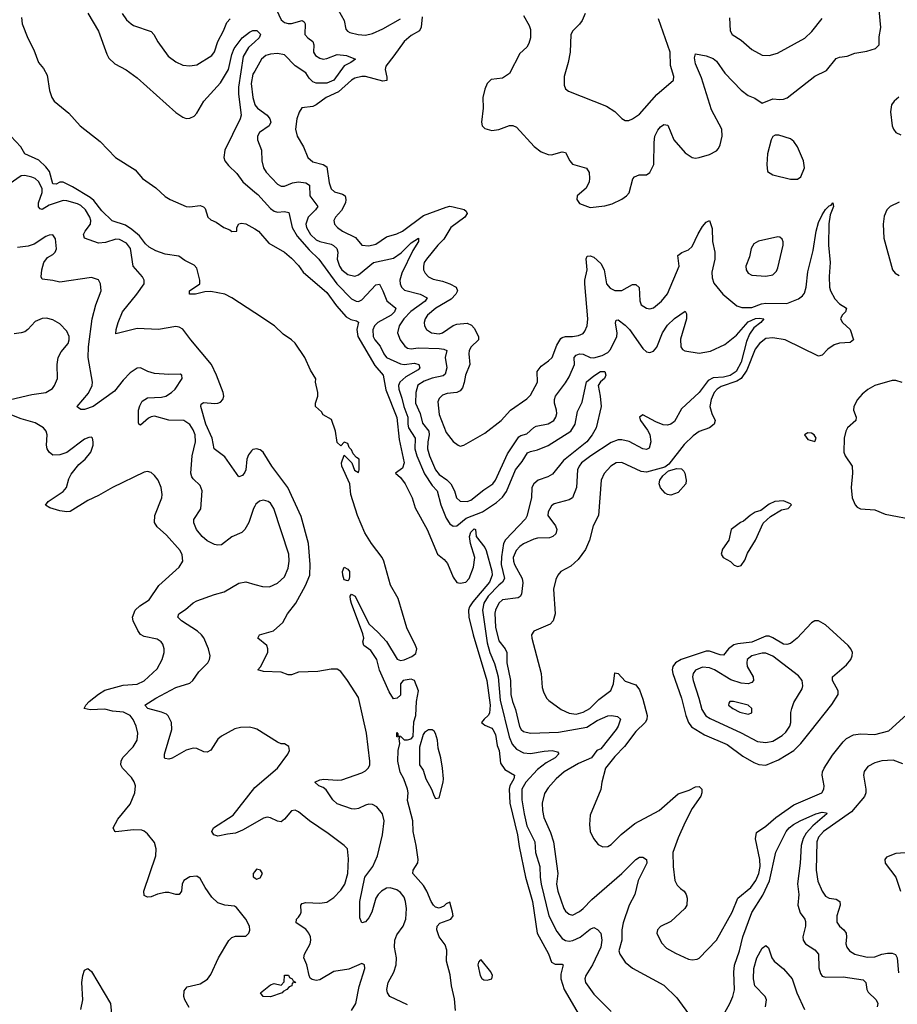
# Model space of a CAD drawing. Header units: inches. Extents: x 1839270 to 1929235, y 762242 to 910350.
# Tile 113 of 256: x 1908662 to 1913659, y 791405 to 797014. Entities that reach past the tile are written whole.
import ezdxf

# ---------------------------------------------------------------- set-up
doc = ezdxf.new("R2010")
doc.units = ezdxf.units.IN
doc.header["$MEASUREMENT"] = 0
doc.layers.add('B9709', color=7, linetype='Continuous')
doc.layers.add('B9719', color=7, linetype='Continuous')

msp = doc.modelspace()

# ---------------------------------------------------------------- linework, layer by layer
at = {"layer": 'B9709', "color": 5}
for points, elevation in [([(1909050, 797051.8), (1909110, 796948.4), (1909157.5, 796817.5), (1909170, 796794.4), (1909203.5, 796763.5), (1909268.1, 796728.1), (1909330, 796683.7), (1909550, 796486.3), (1909590, 796458.3), (1909610, 796451.7), (1909630, 796452.9), (1909654.9, 796465.1), (1909670, 796481.1), (1909710.8, 796550), (1909805.7, 796654.3), (1909851, 796730), (1909870, 796816.4), (1909882.5, 796850), (1909928.7, 796911.3), (1909970, 796943.2), (1909990, 796952.6), (1910000, 796952.1)], 440), ([(1909245.8, 797050), (1909270, 797013.7), (1909296.4, 796990), (1909310, 796981.5), (1909410, 796947.2), (1909426, 796930), (1909447.9, 796887.9), (1909507.1, 796807.1), (1909550, 796773.1), (1909590, 796754.6), (1909630, 796751.6), (1909670, 796757.8), (1909755.1, 796810), (1909770, 796830.4), (1909790.5, 796890), (1909822.2, 796950), (1909841.3, 796998.7), (1909860.8, 797019.2)], 460), ([(1908672.8, 797027.2), (1908675.4, 796990), (1908708.1, 796908.1), (1908742.8, 796842.8), (1908768.1, 796770), (1908796.5, 796736.5), (1908818.9, 796698.9), (1908831.1, 796610), (1908845.1, 796570), (1908858, 796550), (1908941.1, 796481.1), (1909005.2, 796410), (1909119.5, 796319.5), (1909207.3, 796230), (1909318.3, 796158.3), (1909361.1, 796110), (1909436.5, 796056.5), (1909490, 796007.8), (1909518.7, 795990), (1909610, 795950.4), (1909630, 795947.9), (1909690, 795955.5), (1909708.7, 795948.7), (1909718.3, 795938.3), (1909733, 795890), (1909750, 795874.9), (1909780.6, 795860.6), (1909824, 795830), (1909857.5, 795817.5), (1909870, 795808.2), (1909898, 795810), (1909898, 795830), (1909908.7, 795851.3), (1909924.7, 795855.3), (1909950, 795850.5), (1910000, 795821.8)], 420), ([(1910000, 796888.1), (1909963.7, 796856.3), (1909935, 796805), (1909907.4, 796630), (1909907.7, 796590), (1909922.3, 796470), (1909917.8, 796450), (1909830.1, 796270), (1909823.7, 796230), (1909830.2, 796210), (1909850, 796182.6), (1909897.6, 796137.6), (1909932.4, 796090), (1910000, 796032.3)], 440), ([(1910000, 796721.5), (1909990, 796703.5), (1909978.9, 796650), (1909988.3, 796570), (1910000, 796531.4)], 460), ([(1910000, 795344.3), (1909869.7, 795430), (1909829.6, 795450), (1909750, 795466), (1909715.6, 795464.4), (1909662, 795450), (1909629, 795450), (1909629.4, 795470), (1909687.1, 795510), (1909687, 795530), (1909670, 795599), (1909655.6, 795615.6), (1909602, 795642), (1909567, 795667), (1909490, 795678.8), (1909437.7, 795697.7), (1909398.8, 795718.8), (1909377.9, 795737.9), (1909343.4, 795783.4), (1909299.5, 795819.5), (1909263.4, 795843.4), (1909188.2, 795868.2), (1909130, 795925.3), (1909083.3, 795983.3), (1909062, 796002), (1908962.9, 796062.9), (1908910, 796088.3), (1908890, 796088.1), (1908870, 796076.4), (1908850, 796079.1), (1908832.3, 796150), (1908810, 796176.4), (1908770, 796214.2), (1908690.9, 796250.9), (1908667.3, 796290), (1908611.9, 796350)], 420), ([(1910000, 794567.3), (1909990, 794564.8), (1909981.9, 794558.1), (1909965, 794535), (1909955.5, 794510), (1909950.2, 794450), (1909943.7, 794436.3), (1909930, 794416.9), (1909910, 794409.6), (1909830, 794524.7), (1909769.1, 794569.1), (1909756.9, 794630), (1909721.3, 794710), (1909693.3, 794810), (1909695.6, 794824.4), (1909707.4, 794832.6), (1909772.1, 794827.9), (1909790.6, 794829.4), (1909804.1, 794835.9), (1909818.3, 794850), (1909823.1, 794870), (1909821.1, 794890), (1909782.6, 794990), (1909753.9, 795050), (1909635.5, 795190), (1909590, 795251), (1909570, 795262.6), (1909550, 795265.4), (1909451.4, 795248.6), (1909330, 795254.4), (1909210, 795224), (1909211.1, 795250), (1909222.6, 795290), (1909247.4, 795350), (1909328, 795450), (1909369.7, 795510), (1909369.7, 795530), (1909360.5, 795550), (1909307.6, 795610), (1909293.1, 795710), (1909270, 795741.5), (1909230, 795761.1), (1909210, 795763.6), (1909150, 795745.2), (1909110, 795741.5), (1909029.8, 795769.8), (1909024.8, 795790), (1909033.6, 795810), (1909064.7, 795850), (1909067.1, 795870), (1909061.6, 795890), (1909036.6, 795930), (1909010, 795955.3), (1908990, 795965.7), (1908930, 795983.1), (1908910, 795983.2), (1908830, 795958.4), (1908790, 795932.7), (1908777.4, 795937.4), (1908768.6, 795948.6), (1908768.4, 795970), (1908790.5, 796029.5), (1908790, 796050.9), (1908771.3, 796091.2), (1908750, 796108.5), (1908730, 796117.8), (1908690, 796126.8), (1908670, 796124.2), (1908601.9, 796078.1)], 440), ([(1910000, 794243.6), (1909992, 794230), (1909965.5, 794150), (1909943.1, 794110), (1909926.5, 794093.5), (1909870, 794068.2), (1909810, 794022.7), (1909790, 794019.8), (1909770, 794024.2), (1909730, 794046.2), (1909700.3, 794070), (1909667.7, 794110), (1909653, 794147), (1909653.6, 794166.4), (1909692.8, 794227.2), (1909701.6, 794330), (1909690, 794360.5), (1909650, 794398), (1909641.5, 794410), (1909636.2, 794430), (1909644.4, 794530), (1909663.1, 794610), (1909660.1, 794650), (1909650, 794677.4), (1909630, 794709), (1909596.9, 794730), (1909510, 794733.4), (1909430, 794754.6), (1909410, 794752.4), (1909395.3, 794744.7), (1909350, 794704.4), (1909339.5, 794710), (1909337.6, 794717.6), (1909338.8, 794790), (1909344.8, 794815.2), (1909359.8, 794840.2), (1909390, 794860.2), (1909470, 794863.8), (1909493.6, 794870), (1909525.6, 794890), (1909547.6, 794910), (1909586, 794970), (1909584, 794990), (1909574.9, 794994.9), (1909510, 794992.8), (1909430, 794998.5), (1909390.9, 795010.9), (1909350, 795031.8), (1909330, 795029.6), (1909290, 795002.4), (1909250, 794960.4), (1909201.8, 794898.2), (1909079.3, 794810), (1909030, 794794.2), (1909010, 794794.3), (1908990, 794806), (1908988.2, 794810), (1909053.2, 794886.8), (1909073.6, 794930), (1909075.8, 794950), (1909051.3, 795090), (1909052.8, 795150), (1909075.2, 795310), (1909094.4, 795390), (1909125.3, 795470), (1909121.7, 795510), (1909110, 795533), (1909070, 795546), (1908890, 795518.7), (1908850, 795529.1), (1908790, 795536), (1908784.8, 795550), (1908787.3, 795590), (1908798.8, 795630), (1908819.8, 795660.2), (1908850, 795676.5), (1908864.4, 795690), (1908871.2, 795708.8), (1908865.8, 795765.8), (1908850, 795788), (1908830, 795787.4), (1908810, 795778.9), (1908744.7, 795735.3), (1908710, 795724.2), (1908650, 795716.1)], 460), ([(1908609.3, 794850), (1908730, 794878.9), (1908809.8, 794890.2), (1908847.6, 794912.4), (1908860.5, 794930), (1908876.9, 794970), (1908875.1, 795050), (1908879.8, 795090), (1908897.6, 795122.4), (1908938.6, 795170), (1908944.2, 795190), (1908943.2, 795210), (1908930, 795238.9), (1908890, 795281.6), (1908850, 795305.1), (1908813.8, 795313.8), (1908790, 795311.8), (1908750, 795294), (1908708.2, 795250), (1908690, 795236.3), (1908670, 795229.6), (1908630, 795225.1)], 480), ([(1909626.7, 791386.7), (1909601.7, 791430), (1909596.9, 791450), (1909598.9, 791481.1), (1909615.5, 791504.5), (1909690, 791521.3), (1909731.7, 791548.3), (1909750, 791574), (1909792.8, 791670), (1909851.6, 791768.4), (1909870, 791785.3), (1909890, 791793.7), (1909950, 791794), (1909966, 791810), (1909971.8, 791828.2), (1909969.6, 791850), (1909950, 791889.3), (1909896.9, 791956.9), (1909884.5, 791964.5), (1909830, 791969.6), (1909790, 791983.5), (1909755.2, 792015.2), (1909717.4, 792070), (1909690, 792121.2), (1909670, 792134.5), (1909630, 792131.2), (1909597.1, 792110), (1909587.7, 792090), (1909583.6, 792050), (1909570, 792031.5), (1909550, 792029.8), (1909510, 792042.7), (1909490, 792042.7), (1909447.1, 792032.9), (1909410, 792017.6), (1909390, 792016.2), (1909370, 792025.2), (1909368.3, 792050), (1909436.5, 792250), (1909439.4, 792290), (1909430, 792327), (1909390, 792375.6), (1909370.8, 792390.8), (1909356.2, 792396.2), (1909310, 792399.8), (1909210, 792387.1), (1909203.6, 792390), (1909194.5, 792410), (1909219.6, 792460.4), (1909290, 792545.3), (1909317.9, 792610), (1909320.2, 792650), (1909313.3, 792673.3), (1909297.7, 792697.7), (1909246.6, 792750), (1909238.5, 792770), (1909239.3, 792790), (1909248.7, 792811.3), (1909308.2, 792871.8), (1909329.8, 792910), (1909333.8, 792950), (1909324.1, 792990), (1909308.4, 793028.4), (1909291.4, 793050), (1909253.6, 793070), (1909190, 793074.7), (1909145.6, 793085.6), (1909063, 793083), (1909029.6, 793090), (1909037.4, 793110), (1909057.6, 793130), (1909110, 793171.6), (1909146.3, 793193.7), (1909250, 793223.9), (1909330, 793228.8), (1909370, 793247.9), (1909444, 793316), (1909473.5, 793370), (1909484.1, 793410), (1909484.5, 793430), (1909476.6, 793456.6), (1909466.3, 793470), (1909444.4, 793484.4), (1909370, 793501.1), (1909350, 793512.1), (1909333.6, 793533.6), (1909308, 793590), (1909304, 793610), (1909319.1, 793650), (1909345.4, 793674.6), (1909399.7, 793710), (1909454.3, 793790), (1909570, 793896), (1909589.8, 793930), (1909586.3, 793966.3), (1909575.3, 793990), (1909497.2, 794077.2), (1909445.2, 794125.2), (1909429.3, 794149.3), (1909431.7, 794190), (1909470.8, 794290), (1909473.6, 794310), (1909467.7, 794350), (1909450, 794391.8), (1909430, 794418.4), (1909410, 794434.5), (1909390, 794439.5), (1909370, 794436.9), (1909190, 794349.8), (1909110, 794303.1), (1909050, 794274.8), (1908950, 794212.2), (1908930, 794209.7), (1908890, 794216), (1908833.1, 794233.1), (1908808.5, 794248.4), (1908823.7, 794270), (1908910, 794326.2), (1908929, 794350), (1908941.4, 794398.6), (1908954.4, 794425.6), (1908999, 794481), (1909033.7, 794510), (1909066.6, 794550), (1909079.6, 794590), (1909080.9, 794610), (1909076, 794630), (1909070, 794636), (1909054.8, 794634.8), (1909030, 794623.6), (1908931, 794549), (1908890, 794535.5), (1908850, 794534.3), (1908830, 794549.5), (1908818.3, 794570), (1908814.8, 794590), (1908817.6, 794650), (1908812.1, 794670), (1908796.4, 794690), (1908750, 794717), (1908670, 794740.2), (1908570, 794780.8)], 480), ([(1910000, 792975.8), (1909970, 792983.1), (1909918.7, 792981.3), (1909886, 792974), (1909810, 792933.3), (1909790, 792916.3), (1909750, 792853.6), (1909730, 792841.1), (1909710, 792843.5), (1909670, 792862.4), (1909650, 792864.8), (1909610, 792852.8), (1909530, 792807.6), (1909510, 792801.1), (1909490, 792804.5), (1909485.6, 792810), (1909486, 792830), (1909527.1, 792970), (1909526.2, 793010), (1909507.6, 793047.6), (1909497, 793057), (1909470, 793069.8), (1909391.8, 793090), (1909375.1, 793110), (1909436, 793150), (1909550, 793209.4), (1909630, 793234.3), (1909648.2, 793250), (1909681, 793299), (1909732.6, 793350), (1909742.6, 793370), (1909745.7, 793390), (1909737.4, 793430), (1909710, 793492.2), (1909697.7, 793510), (1909674.8, 793530), (1909582.4, 793590), (1909562.3, 793610), (1909568.3, 793630), (1909606.6, 793653.4), (1909650, 793692.3), (1909670, 793703.9), (1909770, 793739.7), (1909825.8, 793754.2), (1909910, 793804.9), (1909950, 793811.8), (1910000, 793797.3)], 460), ([(1910000, 792437), (1909930, 792396.5), (1909890, 792379.8), (1909845, 792375), (1909790, 792362.2), (1909767, 792370), (1909756.2, 792390), (1909765.6, 792410), (1909878.1, 792481.9), (1909999.9, 792640.1)], 460), ([(1910000, 792161.6), (1909991, 792150), (1909991.3, 792131.3), (1910000, 792125.1)], 480), ([(1909010, 791376), (1909021.1, 791430), (1909015.1, 791530), (1909021, 791570), (1909030, 791598.8), (1909050, 791608.2), (1909070, 791592.7), (1909179.6, 791410), (1909186.5, 791330)], 480)]:
    msp.add_lwpolyline(points, dxfattribs=dict(at, elevation=elevation))
at = {"layer": 'B9719', "color": 5}
for points, elevation in [([(1910124, 797070), (1910150, 797013.4), (1910170, 796997.6), (1910190, 796992.1), (1910210, 796993.3), (1910270, 797009.1), (1910282, 797002), (1910286.2, 796990), (1910285.8, 796930), (1910303.1, 796910), (1910330.3, 796890), (1910336.5, 796870), (1910333.7, 796830), (1910345.6, 796810), (1910370, 796794.6), (1910390, 796790.1), (1910410, 796793.8), (1910470, 796815.2), (1910522.8, 796810), (1910573.4, 796790), (1910548, 796770), (1910509.5, 796750.5), (1910450, 796669.4), (1910410, 796652.8), (1910390, 796651.8), (1910350, 796653.2), (1910330, 796660.4), (1910310, 796680.2), (1910290.5, 796710.5), (1910230, 796751), (1910170, 796813.5), (1910130, 796822.1), (1910090, 796818.5), (1910062.7, 796810), (1910038, 796790), (1910000, 796721.5)], 460), ([(1910475.9, 797070), (1910508.5, 797010), (1910519.5, 796959.5), (1910528, 796948), (1910540.8, 796940.8), (1910589.6, 796929.6), (1910630, 796926.4), (1910670, 796935.7), (1910730, 796961.5), (1910830, 797019.6)], 480), ([(1911530, 797037.3), (1911561.8, 796981.8), (1911570, 796958), (1911569.2, 796910), (1911561.2, 796878.8), (1911550, 796858.4), (1911510, 796820.9), (1911450, 796707.3), (1911410, 796681.6), (1911346.4, 796673.6), (1911322.8, 796650), (1911310, 796618), (1911299.1, 796570), (1911300.5, 796510), (1911290.7, 796430), (1911294.8, 796410), (1911310, 796394.8), (1911350, 796383.8), (1911390, 796388.2), (1911450, 796410.8), (1911470, 796410.7), (1911490, 796402.8), (1911591.2, 796291.2), (1911630, 796261.7), (1911670, 796246), (1911690, 796244.9), (1911750, 796262), (1911770, 796257.3), (1911794.3, 796210), (1911810, 796191.8), (1911889, 796169), (1911903.4, 796143.4), (1911906.7, 796110), (1911903.6, 796090), (1911886.3, 796053.7), (1911835.8, 796010), (1911834.4, 795990), (1911850, 795967.2), (1911910, 795943.6), (1911993.5, 795953.5), (1912034.4, 795965.6), (1912090, 795991.7), (1912116.9, 796010), (1912131.5, 796028.5), (1912153, 796107), (1912161.4, 796118.6), (1912189.8, 796130.3), (1912230, 796130.4), (1912250, 796143), (1912271.9, 796190), (1912273.8, 796313.8), (1912278.4, 796350), (1912294.4, 796385.6), (1912310, 796403.6), (1912330, 796416.9), (1912352.5, 796412.5), (1912387, 796330), (1912450, 796255.2), (1912490, 796228.2), (1912510, 796225.2), (1912530, 796228.2), (1912590, 796245.4), (1912630, 796267.6), (1912639.8, 796280.2), (1912650, 796300.5), (1912661.4, 796350), (1912659.1, 796390), (1912601.5, 796501.5), (1912543.1, 796683), (1912510, 796762.9), (1912504, 796796), (1912510, 796819.1), (1912570, 796809), (1912610, 796792.2), (1912630, 796778.5), (1912675.8, 796710), (1912770, 796611.9), (1912810, 796582.2), (1912846.9, 796566.9), (1912890, 796539.1), (1912950, 796564), (1912990, 796558.9), (1913010, 796560.5), (1913030.8, 796569.2), (1913190, 796693), (1913254.6, 796725.4), (1913310, 796792.1), (1913330, 796799.7), (1913373.7, 796806.3), (1913416.2, 796823.8), (1913486, 796834), (1913535.1, 796850), (1913555.1, 796870), (1913556.2, 796916.2), (1913564.9, 796970), (1913555.1, 797070)], 520), ([(1911880.8, 797050), (1911865.2, 797010), (1911850, 796988.2), (1911810.4, 796950), (1911799.5, 796930), (1911795.9, 796830), (1911784.7, 796770), (1911760.9, 796690), (1911762, 796642), (1911770, 796620.7), (1911786, 796606), (1912002.3, 796522.3), (1912050.2, 796490.2), (1912090, 796450.4), (1912110, 796439.5), (1912130, 796440.3), (1912150, 796448.9), (1912190, 796476.5), (1912290, 796587.3), (1912385.1, 796670), (1912385.4, 796690), (1912367, 796753), (1912364.5, 796830), (1912298.2, 797018.2)], 540), ([(1910953.9, 797030), (1910947.8, 796972.2), (1910938.9, 796950), (1910890, 796923.4), (1910850, 796889.2), (1910792.7, 796807.3), (1910745.6, 796750), (1910742.2, 796730), (1910752.6, 796687.4), (1910752, 796668), (1910730, 796663.6), (1910630, 796691.2), (1910609.3, 796690.7), (1910570, 796680.6), (1910550, 796669.4), (1910477.5, 796602.5), (1910406.5, 796570), (1910350, 796529.8), (1910330, 796520.3), (1910268.8, 796511.2), (1910252.6, 796487.4), (1910239, 796450), (1910231.4, 796390), (1910242.4, 796350), (1910277.3, 796290), (1910302.6, 796230), (1910330, 796205), (1910390, 796190.1), (1910410, 796176.1), (1910424.4, 796084.4), (1910436, 796050), (1910454.3, 796034.3), (1910499.3, 796019.3), (1910514.2, 796010), (1910519, 795990), (1910516.6, 795970), (1910493.2, 795926.8), (1910459.8, 795890), (1910451, 795870), (1910454.2, 795850), (1910472.1, 795830), (1910500.2, 795810), (1910573.3, 795773.3), (1910610, 795729.2), (1910650, 795725.6), (1910690, 795736.1), (1910750, 795777), (1910810, 795794.6), (1910842, 795810), (1910960.9, 795899.1), (1911090, 795946.5), (1911110, 795950.9), (1911130, 795948.8), (1911191.9, 795931.9), (1911203.2, 795923.2), (1911209.3, 795910), (1911196.4, 795890), (1911116.9, 795830), (1911076.7, 795763.3), (1911042.3, 795730), (1910978, 795650), (1910965.2, 795630), (1910960.2, 795610), (1910961.6, 795590), (1910970, 795570.4), (1910989.5, 795549.5), (1911016.3, 795536.3), (1911070, 795525.1), (1911110.1, 795510.1), (1911147.6, 795490), (1911154.6, 795470), (1911145.7, 795450), (1911118.5, 795421.5), (1911031, 795370), (1910983.8, 795330), (1910970.2, 795310), (1910964.7, 795290), (1910966.4, 795270), (1910977.3, 795250), (1911006.4, 795230), (1911050, 795225), (1911070, 795230.1), (1911130, 795271.5), (1911150, 795279.8), (1911210, 795285), (1911234.7, 795274.7), (1911250, 795256.2), (1911274.4, 795210), (1911273.7, 795190), (1911232.8, 795150), (1911221.6, 795130), (1911218.3, 795110), (1911224.1, 795050), (1911199.1, 794990), (1911193.3, 794946.7), (1911183.5, 794916.5), (1911170, 794900.7), (1911150, 794891.2), (1911096, 794884), (1911070, 794875.1), (1911050, 794856.2), (1911042.8, 794837.2), (1911050, 794765.5), (1911090, 794661.6), (1911130, 794610.4), (1911158, 794590), (1911170, 794585.5), (1911190, 794590.5), (1911310, 794658.9), (1911402.6, 794730), (1911456, 794790), (1911550, 794853.4), (1911570, 794874.4), (1911609.8, 794950), (1911608.5, 795010), (1911630, 795040.2), (1911673.1, 795070), (1911693.8, 795090), (1911719.5, 795160.5), (1911742.3, 795197.7), (1911750, 795204.3), (1911770, 795208.7), (1911810, 795208.7), (1911844.1, 795215.9), (1911870, 795226.9), (1911880.4, 795239.6), (1911892.9, 795270), (1911897.4, 795310), (1911879.9, 795510), (1911880.2, 795530), (1911893.4, 795590), (1911887.4, 795652.6), (1911893.4, 795666.6), (1911910, 795668.9), (1911930, 795661.1), (1911970, 795625.6), (1911990.1, 795590), (1912003.6, 795510), (1912024.2, 795484.2), (1912050, 795471.5), (1912089.3, 795470.7), (1912150, 795505), (1912170, 795505.3), (1912188.4, 795488.4), (1912192, 795412.1), (1912201.1, 795390), (1912230, 795370.3), (1912250, 795367.2), (1912270, 795371.8), (1912316.4, 795410), (1912350, 795452.7), (1912416.5, 795610), (1912408.9, 795671.1), (1912431.4, 795688.6), (1912470, 795703), (1912490, 795721.2), (1912525, 795795), (1912550, 795836.5), (1912570, 795860.8), (1912590, 795870.3), (1912604.9, 795824.9), (1912606.9, 795750), (1912620.1, 795690), (1912618.9, 795650), (1912603.3, 795576.7), (1912604.2, 795544.2), (1912613.6, 795513.6), (1912664.6, 795450), (1912744.2, 795384.2), (1912774.1, 795374.1), (1912830, 795375.3), (1912884.6, 795395.4), (1912910, 795398.7), (1913030, 795397.5), (1913096.8, 795423.2), (1913119.5, 795440.5), (1913130, 795455.9), (1913139.7, 795490), (1913150, 795578), (1913180.3, 795699.7), (1913197.6, 795810), (1913210, 795859.5), (1913230, 795903.1), (1913250, 795933.4), (1913270, 795954.4), (1913282.7, 795957.3), (1913291, 795970), (1913294.9, 795950), (1913277.2, 795902.8), (1913268.2, 795851.8), (1913267.8, 795730), (1913276, 795630), (1913270.6, 795550.6), (1913273, 795490), (1913277.5, 795470), (1913303.2, 795423.2), (1913330, 795395), (1913368.5, 795370), (1913364.2, 795350), (1913344.6, 795330), (1913336.1, 795310), (1913346.7, 795290), (1913390, 795248.9), (1913410, 795189.6), (1913390, 795174.6), (1913330, 795171.8), (1913298.3, 795161.7), (1913262.8, 795137.2), (1913230, 795103.1), (1913210, 795097.6), (1913019.8, 795190), (1912950, 795202.3), (1912910, 795197.1), (1912874.2, 795170), (1912850, 795137.4), (1912802.6, 795017.4), (1912770.2, 794969.8), (1912745.8, 794954.2), (1912655.6, 794924.4), (1912632.2, 794910), (1912616.5, 794890), (1912597.9, 794850), (1912590.6, 794810), (1912602.7, 794770), (1912622.2, 794730), (1912615.5, 794710), (1912590, 794688.8), (1912530, 794669), (1912495.8, 794644.2), (1912445.5, 794594.5), (1912358.7, 794481.3), (1912335, 794465), (1912230, 794436.6), (1912201.2, 794441.2), (1912090, 794491.9), (1912057.3, 794490), (1912026.7, 794470), (1911990, 794428), (1911972, 794390), (1911957.7, 794190), (1911927.7, 794130), (1911906.4, 794050), (1911883.1, 793996.9), (1911841.7, 793938.3), (1911799.8, 793900.2), (1911743.8, 793870), (1911726.4, 793850), (1911714.3, 793825.7), (1911700.8, 793770), (1911711.4, 793630), (1911699.5, 793590), (1911682.8, 793570), (1911588.7, 793531.3), (1911576.3, 793510), (1911577.1, 793490), (1911630.2, 793290.2), (1911637.3, 793210), (1911644.5, 793184.5), (1911661.1, 793150), (1911675.1, 793135.1), (1911745.1, 793085.1), (1911790, 793063.4), (1911830, 793058.8), (1911870.8, 793069.2), (1911908.4, 793090), (1911959.2, 793140.8), (1912028.2, 793191.8), (1912043.1, 793230), (1912050, 793293.4), (1912070, 793288.7), (1912110, 793245.8), (1912170, 793225), (1912190, 793196.5), (1912210, 793143.2), (1912235, 793050), (1912233, 793027), (1912222.4, 793010), (1912170, 792959.4), (1912105.7, 792874.3), (1912050, 792817.4), (1911997.6, 792750), (1911976.9, 792670), (1911971.1, 792628.9), (1911910, 792482), (1911905.7, 792430), (1911910.4, 792390), (1911929, 792349), (1911955.6, 792315.6), (1911982, 792302), (1912010, 792303.7), (1912030, 792314.9), (1912087.1, 792372.9), (1912165.1, 792434.9), (1912302.3, 792510), (1912410, 792604.2), (1912474.1, 792625.9), (1912510, 792643.7), (1912530, 792645.5), (1912538.9, 792638.9), (1912545.5, 792630), (1912546.4, 792610), (1912539.5, 792590), (1912490, 792520.5), (1912450, 792443), (1912410, 792353.6), (1912380.8, 792270), (1912382.7, 792190), (1912391.7, 792110), (1912404.3, 792084.3), (1912424, 792064), (1912446, 792050), (1912456.4, 792030), (1912461.3, 792010), (1912460.4, 791970), (1912448.4, 791950), (1912370, 791876.9), (1912310, 791847.6), (1912292.4, 791830), (1912290.3, 791810), (1912315.6, 791755.6), (1912345.1, 791725.1), (1912395.6, 791695.6), (1912470, 791663.1), (1912490, 791658.7), (1912518.6, 791661.4), (1912530, 791667.7), (1912629, 791771), (1912717.8, 791930), (1912749.8, 792010), (1912824.1, 792070), (1912853, 792110), (1912870.3, 792150), (1912878.7, 792190), (1912875.6, 792230), (1912851.7, 792348.3), (1912857, 792383), (1912910, 792420.2), (1912967.1, 792470), (1913070, 792541), (1913229.8, 792610.2), (1913240.3, 792630), (1913243.1, 792650), (1913231.6, 792710), (1913233.4, 792730), (1913242.3, 792750), (1913290, 792824.8), (1913350, 792900.4), (1913370, 792919.1), (1913410, 792940.4), (1913450, 792945.3), (1913530, 792941.7), (1913610, 792962.7), (1913834.7, 793165.3)], 480), ([(1912703.8, 797023.8), (1912707.1, 796950), (1912718.7, 796930), (1912770, 796898.3), (1912830, 796844.6), (1912890, 796812.4), (1912930, 796810.3), (1912975.7, 796824.3), (1913131.9, 796908.1), (1913172.5, 796947.5), (1913230, 797020.3)], 540), ([(1910000, 796952.1), (1910011.5, 796951.6), (1910030, 796934), (1910032.7, 796930), (1910024.9, 796910), (1910000, 796888.1)], 440), ([(1913667.2, 796572.8), (1913640.3, 796550), (1913626.5, 796530), (1913620.8, 796490), (1913629.2, 796409.2), (1913636.5, 796390), (1913651.2, 796371.2), (1913678.9, 796358.9)], 520), ([(1910000, 796531.4), (1910000.4, 796530), (1910015.4, 796510), (1910070.2, 796470), (1910086, 796450), (1910090.8, 796430), (1910082.3, 796410), (1910027.8, 796372.2), (1910015.8, 796350), (1910015.8, 796330), (1910037.6, 796270), (1910039.8, 796210), (1910050, 796170.5), (1910064.8, 796144.8), (1910130, 796077.6), (1910150, 796065.6), (1910170, 796065.4), (1910215.8, 796084.2), (1910250, 796090.7), (1910290, 796084), (1910311.2, 796071.2), (1910312.9, 796010), (1910358.8, 795950), (1910345.6, 795930), (1910303.5, 795890), (1910291.4, 795850), (1910294.8, 795830), (1910317.3, 795790), (1910350, 795760.3), (1910370, 795749.6), (1910435, 795735), (1910448.7, 795728.7), (1910467.7, 795710), (1910472.2, 795690), (1910470.1, 795650), (1910482.5, 795610), (1910495.1, 795590), (1910530, 795562.1), (1910570, 795552.6), (1910590, 795560.2), (1910676.8, 795630), (1910790, 795656.4), (1910833.2, 795686.8), (1910890, 795743), (1910932.4, 795770), (1910933, 795750), (1910900.8, 795699.2), (1910837.1, 795570), (1910825.5, 795530), (1910827.5, 795510), (1910835.6, 795490), (1910853.5, 795473.5), (1910941.5, 795450), (1910981.1, 795430), (1910970.1, 795410), (1910888.4, 795351.6), (1910848.7, 795310), (1910822.4, 795270), (1910812.7, 795230), (1910828.4, 795190), (1910855, 795155), (1910870, 795143.2), (1910890, 795138.9), (1910930, 795144.4), (1911050, 795140.5), (1911077.3, 795137.3), (1911094, 795130), (1911084.1, 795090), (1911094.4, 795030), (1911084.9, 794995.1), (1911073.8, 794986.2), (1911010, 794971.2), (1910965.1, 794954.9), (1910928.7, 794931.3), (1910916.3, 794890), (1910914.8, 794830), (1910941.5, 794770), (1910955.3, 794715.3), (1910991.3, 794670), (1910993.3, 794650), (1910984.7, 794610), (1910984.2, 794570), (1910994.7, 794530), (1911029.7, 794450), (1911050, 794423.4), (1911093.1, 794393.1), (1911116.8, 794370), (1911137, 794330), (1911148.4, 794290), (1911170, 794271.5), (1911209.3, 794269.3), (1911230, 794276.9), (1911303.9, 794336.1), (1911354.8, 794370), (1911371.4, 794390), (1911438.5, 794541.5), (1911502.8, 794637.2), (1911514.8, 794645.2), (1911550, 794655.2), (1911588.3, 794691.7), (1911601.6, 794698.4), (1911670, 794711), (1911702.4, 794730), (1911715.2, 794750), (1911719.5, 794770), (1911718.5, 794790), (1911707.1, 794830), (1911705.9, 794850), (1911711.6, 794870), (1911770, 794945.3), (1911790, 794979.1), (1911819.9, 795050), (1911819.1, 795090), (1911830, 795102.7), (1911850, 795111), (1911870, 795108.4), (1911910, 795089.2), (1911930, 795087.4), (1911978.2, 795101.8), (1912010, 795118.6), (1912025.1, 795134.9), (1912062, 795210), (1912063.4, 795230), (1912054.5, 795285.5), (1912058, 795302), (1912070, 795304.6), (1912110, 795274.1), (1912133.3, 795250), (1912210, 795140.8), (1912230, 795121.6), (1912250, 795117.8), (1912270, 795125.4), (1912290, 795147.8), (1912322.6, 795230), (1912350, 795274.3), (1912390, 795311.5), (1912450, 795353), (1912458.5, 795338.5), (1912459.3, 795310), (1912425, 795195), (1912425.3, 795150), (1912435.1, 795135.1), (1912448, 795128), (1912530, 795113.7), (1912594.5, 795125.5), (1912676.2, 795163.8), (1912743.9, 795216.1), (1912810, 795292.8), (1912851.5, 795311.5), (1912874.6, 795314.6), (1912898.8, 795310), (1912881.6, 795290), (1912842.1, 795257.9), (1912816.7, 795223.3), (1912799.2, 795180.8), (1912770, 795062.5), (1912741, 795010), (1912707.2, 794987.2), (1912670, 794977.9), (1912610, 794973), (1912581.9, 794958.1), (1912530, 794890.6), (1912430, 794798), (1912390, 794724.5), (1912370, 794710.6), (1912350, 794704.5), (1912325.7, 794705.7), (1912283.1, 794723.1), (1912210, 794763.7), (1912190.8, 794750), (1912197.1, 794730), (1912236.4, 794676.4), (1912250.2, 794650.2), (1912255.2, 794610), (1912246.5, 794573.5), (1912230, 794565.7), (1912210.2, 794569.8), (1912131.6, 794611.6), (1912090, 794620.6), (1912070, 794619.9), (1912030, 794605), (1911913.2, 794530), (1911861.2, 794490), (1911846.3, 794470), (1911838.5, 794450), (1911832.6, 794350), (1911810.1, 794289.9), (1911790, 794278.6), (1911704.3, 794255.7), (1911690, 794244.7), (1911670.2, 794210), (1911668.5, 794190), (1911712, 794130), (1911719.7, 794110), (1911714.2, 794085.8), (1911697.6, 794070), (1911677.4, 794062.6), (1911610, 794059.9), (1911590, 794054.9), (1911530, 794027.4), (1911510, 794013.8), (1911489.1, 793990), (1911471.9, 793950), (1911472.5, 793930), (1911478.6, 793910), (1911522.7, 793830), (1911526.1, 793806.1), (1911518.5, 793741.5), (1911511.9, 793728.1), (1911499.2, 793720.8), (1911410.5, 793710), (1911390, 793690.8), (1911370.1, 793650), (1911367.4, 793632.6), (1911370, 793554), (1911390, 793476.5), (1911425.9, 793430), (1911435, 793410), (1911435, 793350), (1911455.4, 793250), (1911457.5, 793170), (1911467.4, 793130), (1911485.4, 793085.4), (1911507.6, 792987.6), (1911517.2, 792970), (1911530, 792958.4), (1911570, 792950.1), (1911730, 792954.8), (1911890, 792983.1), (1911950, 793021.2), (1912010, 793047.8), (1912031.1, 793051.1), (1912065.3, 793045.3), (1912082, 793030), (1912069.2, 792990), (1912057.4, 792970), (1911970, 792859.6), (1911947.7, 792850), (1911917.6, 792810), (1911844, 792776), (1911761.1, 792730), (1911717, 792690), (1911670, 792638.4), (1911650, 792605.2), (1911636.1, 792550), (1911638.2, 792510), (1911646.7, 792470), (1911683.7, 792383.7), (1911700.5, 792330), (1911726.1, 792150), (1911718.6, 792090), (1911725.5, 792050), (1911760.6, 791950), (1911770, 791935.3), (1911790, 791918), (1911810, 791913.4), (1911850, 791933.5), (1911870, 791951), (1911918.7, 792001.3), (1912090, 792150.2), (1912170, 792230.2), (1912190, 792242.8), (1912210, 792243.9), (1912230, 792230.3), (1912232.4, 792210), (1912182.7, 792110), (1912164.2, 792030), (1912132.2, 791970), (1912098.2, 791870), (1912090.1, 791830), (1912089.5, 791770), (1912073.7, 791710), (1912078.8, 791690), (1912110, 791644.2), (1912150, 791611.6), (1912330, 791514.4), (1912402.6, 791442.5), (1912484.9, 791330)], 460), ([(1910000, 796032.3), (1910017.5, 796017.5), (1910090, 795938.3), (1910110, 795923.8), (1910130, 795917), (1910170, 795920.5), (1910195, 795915), (1910213.8, 795830), (1910241.1, 795781.1), (1910310, 795703.3), (1910365.5, 795650), (1910467.7, 795510), (1910550, 795423.1), (1910578, 795410), (1910590, 795409.1), (1910610, 795418.3), (1910690, 795504), (1910710, 795507.4), (1910730, 795470.3), (1910751.7, 795411.7), (1910803.5, 795370), (1910796.4, 795350), (1910777.3, 795330), (1910700.5, 795290), (1910681.6, 795270), (1910672.2, 795247.8), (1910674, 795210), (1910684.4, 795190), (1910714.7, 795154.7), (1910735, 795110), (1910751.1, 795090), (1910830, 795053.2), (1910851, 795049), (1910910, 795057.1), (1910933.5, 795050), (1910939.4, 795030), (1910930, 795020.2), (1910860.8, 794979.2), (1910826.9, 794950), (1910819.5, 794930), (1910820.4, 794910), (1910838.4, 794858.4), (1910848.3, 794810), (1910872.2, 794750), (1910871.1, 794710), (1910875.5, 794690), (1910912.6, 794630), (1910911.9, 794570), (1910922.5, 794530), (1910966.9, 794426.9), (1911010, 794361.1), (1911039.2, 794330), (1911059.7, 794250), (1911090, 794174.5), (1911110, 794141.4), (1911130, 794128), (1911150, 794131.3), (1911204.6, 794175.4), (1911297, 794210), (1911376.3, 794263.7), (1911410, 794294.6), (1911433.2, 794326.8), (1911484, 794450), (1911522.7, 794497.3), (1911553.4, 794546.6), (1911570, 794554.6), (1911610, 794562.8), (1911670, 794587.7), (1911800.2, 794670), (1911824.4, 794710), (1911838.5, 794781.5), (1911864.6, 794835.4), (1911889.8, 794950.2), (1911930, 794984.4), (1911969.6, 795010), (1911993.4, 795010), (1911998.8, 794990), (1911991.3, 794970), (1911968.1, 794951.9), (1911954.8, 794930), (1911967.7, 794870), (1911972.2, 794810), (1911943.1, 794690), (1911920.7, 794650), (1911890.2, 794610), (1911757.6, 794502.4), (1911695.3, 794424.7), (1911669.6, 794410.4), (1911614, 794390), (1911589, 794370), (1911578.6, 794350), (1911575.7, 794290), (1911550, 794185.7), (1911540.9, 794170), (1911428.3, 794051.7), (1911417.2, 794030), (1911405.1, 793954.9), (1911403, 793910), (1911421.7, 793830), (1911410.9, 793810), (1911390, 793793.5), (1911330, 793729.5), (1911305.3, 793690), (1911296.9, 793650), (1911323.9, 793463.9), (1911339, 793410), (1911365.9, 793345.9), (1911378.4, 793298.4), (1911385.2, 793270), (1911398.1, 793138.1), (1911449, 792929), (1911466.6, 792886.6), (1911490, 792858.4), (1911530, 792837.5), (1911570, 792834.4), (1911647.8, 792847.8), (1911694, 792850), (1911723.2, 792843.2), (1911731, 792831), (1911711.1, 792810), (1911659.8, 792780.2), (1911610, 792743.4), (1911543, 792670), (1911520.8, 792630), (1911521.3, 792570), (1911533.8, 792490), (1911550, 792422.4), (1911594.3, 792330), (1911599.5, 792270), (1911624, 792190), (1911624.3, 792130), (1911630, 792090.4), (1911674.4, 791910), (1911719.2, 791819.2), (1911750, 791779.8), (1911770, 791767.9), (1911790, 791764.6), (1911811.7, 791768.3), (1911852.8, 791787.2), (1911910, 791833.7), (1911930, 791842.4), (1911952, 791832), (1911970.1, 791810.1), (1911976.1, 791770), (1911970.1, 791730), (1911923.2, 791630), (1911885, 791570), (1911879.3, 791550), (1911883, 791530), (1911930, 791463.6), (1912030, 791364)], 440), ([(1913670, 795975), (1913618, 795950), (1913599.3, 795930), (1913584.4, 795895.6), (1913577.5, 795850), (1913581.9, 795770), (1913631.2, 795590), (1913646.7, 795570), (1913670, 795557.5)], 520), ([(1910000, 795821.8), (1910020.7, 795810), (1910081.1, 795741.1), (1910170, 795690.3), (1910210, 795656.5), (1910250, 795613.1), (1910276.4, 795576.4), (1910410, 795459.1), (1910464.8, 795384.8), (1910521, 795321), (1910546.3, 795306.3), (1910579.4, 795299.4), (1910590, 795290.5), (1910581.3, 795250), (1910587.7, 795210), (1910683.8, 795043.8), (1910732, 794990), (1910745.5, 794905.5), (1910810, 794747.6), (1910822.6, 794622.6), (1910850.2, 794489.8), (1910840.9, 794459.1), (1910802, 794430), (1910830, 794406), (1910857.3, 794370), (1910896.3, 794290), (1910914.2, 794234.2), (1910982.4, 794110), (1911040.4, 793970), (1911079.2, 793939.2), (1911096.9, 793916.9), (1911130, 793839.3), (1911150, 793808.4), (1911170, 793804.1), (1911202, 793810), (1911220.7, 793830), (1911245.6, 793894.4), (1911253.8, 793950), (1911229, 794031), (1911223.4, 794070), (1911230, 794094), (1911250, 794113.7), (1911256.3, 794110), (1911261.1, 794070), (1911310, 794007.2), (1911318, 793990), (1911350, 793873.1), (1911351.9, 793850), (1911336.4, 793810), (1911241.8, 793698.2), (1911223.6, 793670), (1911217.9, 793650), (1911219.8, 793610), (1911243, 793510), (1911320.8, 793250), (1911340.5, 793110), (1911337.3, 793062.7), (1911330, 793049.6), (1911306, 793030), (1911290.7, 793010), (1911310, 792995.5), (1911350, 792978.7), (1911355.8, 792970), (1911370, 792942), (1911379.9, 792879.9), (1911392.2, 792850), (1911398.5, 792778.5), (1911423.4, 792743.4), (1911479.6, 792710), (1911475.8, 792690), (1911453.4, 792650), (1911449.4, 792630), (1911453.3, 792550), (1911496.2, 792370), (1911504.9, 792304.9), (1911541.8, 792130), (1911581.9, 791990), (1911607.5, 791810), (1911673.4, 791693.4), (1911690, 791646), (1911710, 791632.9), (1911750, 791634), (1911755.8, 791630), (1911743.4, 791576.6), (1911742.7, 791550), (1911762.3, 791490), (1911860.9, 791320.9)], 420), ([(1911143.1, 791370), (1911137.3, 791437.2), (1911119.7, 791510), (1911113.6, 791573.6), (1911092.7, 791650), (1911092.9, 791712.9), (1911084.7, 791744.7), (1911050, 791788.7), (1911036.2, 791830), (1911039.5, 791850), (1911053.4, 791866.6), (1911117.2, 791890), (1911129.3, 791910), (1911126, 791930), (1911110, 791986), (1911090, 791978), (1911076.3, 791963.7), (1911050, 791953.2), (1911030, 791959.3), (1911017.2, 791970), (1911003.7, 791990), (1910979.5, 792050), (1910961.1, 792081.1), (1910900.5, 792150), (1910903, 792170), (1910928.3, 792211.7), (1910929.7, 792230), (1910919.8, 792310), (1910902.8, 792390), (1910900.4, 792450), (1910870, 792566), (1910873.2, 792610), (1910869.4, 792630), (1910849.3, 792690), (1910828.3, 792728.3), (1910815.6, 792790), (1910817, 792850), (1910825.2, 792890), (1910822, 792918), (1910826, 792926), (1910810, 792928.7), (1910809, 792951), (1910810, 792954), (1910814, 792946), (1910814, 792934), (1910830, 792932), (1910851.6, 792911.6), (1910870, 792911.3), (1910890, 792918), (1910902, 792930), (1910905.2, 793014.8), (1910917.2, 793050), (1910920.7, 793130), (1910932, 793190), (1910909.3, 793250), (1910890, 793257.2), (1910844.7, 793250), (1910830.8, 793230), (1910830, 793166), (1910811.6, 793148.4), (1910790, 793146), (1910765.6, 793185.6), (1910710, 793308.7), (1910696, 793370), (1910660.5, 793420.5), (1910622, 793450), (1910615.3, 793470), (1910621.2, 793490), (1910616.2, 793516.2), (1910550, 793688.7), (1910546, 793710), (1910544, 793730), (1910550, 793742), (1910572, 793730), (1910650, 793572), (1910703.6, 793523.6), (1910750, 793471), (1910810.4, 793370.4), (1910830, 793364.4), (1910850, 793367.6), (1910894.3, 793385.7), (1910916.4, 793403.6), (1910922.2, 793430), (1910916.2, 793450), (1910866.2, 793550), (1910817.3, 793717.3), (1910773, 793793), (1910735.8, 793930), (1910726.4, 793950), (1910664.4, 794030), (1910626.6, 794090), (1910585.6, 794190), (1910547.3, 794310), (1910541.2, 794370), (1910496, 794470), (1910493.2, 794490), (1910510, 794534), (1910552, 794490), (1910567.5, 794447.5), (1910590, 794434), (1910595.3, 794450), (1910595.3, 794510), (1910579.3, 794519.3), (1910560.5, 794540.5), (1910550, 794564), (1910537.5, 794577.5), (1910530, 794599), (1910510, 794608), (1910490, 794586), (1910470, 794606), (1910459.3, 794670), (1910436.5, 794736.5), (1910390, 794764), (1910379.5, 794779.5), (1910346, 794810), (1910345.1, 794830), (1910359.3, 794870), (1910359.3, 794890), (1910345.2, 794950), (1910348.4, 794968.4), (1910318, 795018), (1910284.5, 795090), (1910230, 795171.2), (1910210, 795191), (1910161.8, 795221.8), (1910113, 795270), (1910000, 795344.3)], 420), ([(1913687.1, 794947.1), (1913650, 794957.8), (1913630, 794958.2), (1913530, 794929.8), (1913490, 794907.4), (1913459.1, 794880.9), (1913431.3, 794850), (1913411.4, 794810), (1913409.2, 794790), (1913423.6, 794750), (1913422, 794730), (1913376, 794690), (1913365.8, 794670), (1913356.9, 794630), (1913354, 794550), (1913362.4, 794530), (1913401.7, 794470), (1913403.6, 794430), (1913396.5, 794350), (1913401.5, 794290), (1913418.4, 794250), (1913430, 794237.1), (1913450, 794228.5), (1913530, 794222.4), (1913590, 794198), (1913770, 794163.6)], 520), ([(1910870, 791401.2), (1910770, 791449.6), (1910756.3, 791470), (1910752.3, 791490), (1910759.3, 791530), (1910792.3, 791587.7), (1910805.9, 791630), (1910806.9, 791670), (1910795.9, 791730), (1910797.8, 791770), (1910810, 791801.3), (1910845.3, 791850), (1910859.4, 791890), (1910864.3, 791950), (1910859.2, 791990), (1910850, 792016), (1910830, 792042), (1910810, 792056.5), (1910772, 792068), (1910750, 792066.5), (1910721.3, 792050), (1910702.2, 792030), (1910690, 792009.4), (1910667.4, 791930), (1910650, 791897), (1910630, 791874.5), (1910609.7, 791869.6), (1910598.6, 791898.6), (1910598.8, 791990), (1910626.7, 792130), (1910673.1, 792190), (1910699.8, 792250), (1910728.2, 792370), (1910736.5, 792450), (1910727, 792490), (1910695.8, 792530), (1910670, 792543.7), (1910650, 792544.5), (1910630, 792539.1), (1910590, 792519.9), (1910570, 792516.4), (1910550, 792517.7), (1910470, 792547.5), (1910445.4, 792570), (1910406.4, 792626.4), (1910390, 792640.5), (1910364, 792650), (1910342.7, 792670), (1910370, 792683.8), (1910393, 792687), (1910470, 792681.6), (1910495.4, 792684.6), (1910610, 792723.5), (1910630, 792734.9), (1910647.6, 792752.4), (1910654.6, 792770), (1910655.9, 792790), (1910636.4, 792950), (1910590, 793153.3), (1910528.2, 793250), (1910490, 793300.7), (1910470, 793314.7), (1910434.7, 793314.7), (1910358.4, 793301.6), (1910250, 793298), (1910210, 793282), (1910190, 793281.4), (1910150, 793298), (1910050, 793300.9), (1910018, 793310), (1910033.2, 793326.8), (1910075.3, 793410), (1910075.3, 793430), (1910068.7, 793450), (1910018, 793490), (1910028, 793510), (1910107.2, 793532.8), (1910159.5, 793580.5), (1910186.9, 793630), (1910234, 793690), (1910289.4, 793790.6), (1910313.7, 793850), (1910315.2, 793910), (1910306.9, 794030), (1910264.3, 794184.3), (1910188.5, 794348.5), (1910097.2, 794470), (1910047.7, 794550), (1910030, 794562.9), (1910010, 794569.8), (1910000, 794567.3)], 440), ([(1910000, 793797.3), (1910044.4, 793784.4), (1910083.6, 793783.6), (1910130, 793805), (1910170, 793840.3), (1910190.6, 793890), (1910195.4, 793930), (1910193.7, 793970), (1910107.8, 794230), (1910090, 794259.5), (1910076, 794270), (1910050, 794276.9), (1910027.7, 794272.2), (1910006.1, 794253.9), (1910000, 794243.6)], 460), ([(1909999.9, 792640.1), (1910129.7, 792750), (1910189.2, 792830), (1910197.2, 792850), (1910193.6, 792873.6), (1910168.7, 792888.7), (1910150, 792889), (1910130, 792899), (1910012.7, 792972.7), (1910000, 792975.8)], 460), ([(1913690, 792775.1), (1913635.8, 792795.8), (1913570, 792792.2), (1913530, 792781.5), (1913490, 792758.9), (1913470, 792731.5), (1913467.1, 792710), (1913478.7, 792630), (1913479.1, 792610), (1913471.9, 792588.1), (1913398.5, 792501.5), (1913239.1, 792390), (1913210, 792356.3), (1913200.3, 792330), (1913197.2, 792170), (1913205.8, 792105.8), (1913230.1, 792050.1), (1913250, 792021.6), (1913270, 792010.2), (1913310, 792004.3), (1913332.1, 791990), (1913332.9, 791970), (1913315, 791910), (1913313.7, 791873.7), (1913328.9, 791850), (1913354, 791830), (1913367.9, 791810), (1913370.2, 791790), (1913365.7, 791750), (1913372.2, 791730), (1913386.7, 791710), (1913417.1, 791690), (1913486.9, 791673.1), (1913530, 791675.4), (1913569.9, 791690.1), (1913603.8, 791696.2), (1913630, 791696.3), (1913648.7, 791688.7), (1913657.3, 791670), (1913664.6, 791584.6)], 480), ([(1910551.2, 791370), (1910576.4, 791410), (1910593.8, 791506.2), (1910627.6, 791610), (1910625.2, 791630), (1910610, 791636.9), (1910535.3, 791604.7), (1910450, 791592.2), (1910370, 791545), (1910350, 791541.5), (1910326.3, 791546.3), (1910314.9, 791554.9), (1910309.3, 791569.3), (1910296.9, 791630), (1910279.5, 791670), (1910283, 791690), (1910314.8, 791750), (1910319.3, 791770), (1910317.8, 791790), (1910308.7, 791810), (1910290, 791832.4), (1910236, 791870), (1910237.2, 791890), (1910250, 791900.7), (1910261, 791919), (1910264.2, 791930), (1910261.6, 791970), (1910270, 791979.3), (1910290, 791985.7), (1910370, 791980.8), (1910410, 791986.4), (1910450, 792013.6), (1910490, 792054.9), (1910513.2, 792090), (1910529.8, 792150), (1910534.8, 792234.7), (1910527.6, 792290), (1910509.6, 792310), (1910418.7, 792378.7), (1910312, 792450), (1910250, 792502), (1910230, 792511.2), (1910210, 792506.9), (1910170, 792458.9), (1910150, 792445.1), (1910130, 792448.7), (1910090, 792468.2), (1910070, 792470.6), (1910050, 792466), (1910000, 792437)], 460), ([(1912649.7, 791310), (1912704.7, 791410), (1912722.4, 791450), (1912731.8, 791488.2), (1912728.1, 791588.1), (1912732.6, 791627.4), (1912760.7, 791710), (1912779.2, 791790), (1912831.1, 791928.9), (1912893, 792027), (1912930.7, 792109.3), (1912967.8, 792272.2), (1913026.7, 792390), (1913042.4, 792410), (1913067.1, 792430), (1913106, 792450), (1913194, 792490), (1913230, 792498.9), (1913255.9, 792495.9), (1913258, 792490), (1913177.9, 792422.1), (1913140, 792380), (1913122.4, 792350), (1913110.5, 792310), (1913104.9, 792210), (1913091.3, 792091.3), (1913098.8, 792030), (1913093.2, 791970), (1913105.5, 791925.5), (1913132.9, 791890), (1913136.4, 791876.4), (1913135.2, 791850), (1913120.2, 791790), (1913123.2, 791770), (1913135.8, 791750), (1913190, 791715.8), (1913210, 791690.4), (1913212, 791612), (1913220.5, 791580.5), (1913230, 791566.3), (1913250, 791558.8), (1913350, 791562.4), (1913464.7, 791544.7), (1913478.8, 791530), (1913485.4, 791490), (1913493.4, 791473.4), (1913537.4, 791430), (1913547.2, 791410), (1913543.8, 791390)], 460), ([(1913730, 792269.6), (1913650, 792263.6), (1913597.5, 792242.5), (1913587.3, 792230), (1913590.5, 792210), (1913650.2, 792130), (1913676.9, 792050)], 520), ([(1910000, 792125.1), (1910010, 792118), (1910030, 792126), (1910044, 792150), (1910033.2, 792170), (1910010, 792174.5), (1910000, 792161.6)], 480), ([(1912907.9, 791390), (1912913.7, 791430), (1912905.4, 791450), (1912848.3, 791510), (1912839.5, 791550), (1912842, 791610), (1912859.2, 791670), (1912890, 791724), (1912910, 791741), (1912926, 791726), (1912944.4, 791670), (1912957.3, 791650), (1913010, 791606.7), (1913060.9, 791550), (1913086.2, 791470), (1913130, 791376)], 440)]:
    msp.add_lwpolyline(points, dxfattribs=dict(at, elevation=elevation))
for points, elevation in [([(1912963.4, 796356.6), (1912950, 796349), (1912940.5, 796330), (1912919.3, 796250), (1912914.9, 796190), (1912920.5, 796150), (1912949.4, 796129.4), (1913050, 796106.5), (1913090, 796104.9), (1913110, 796119.3), (1913129.8, 796170), (1913123.8, 796210), (1913090, 796289.6), (1913070, 796319.6), (1913050, 796335.8), (1912984, 796356)], 520), ([(1912977.9, 795777.9), (1912868.4, 795751.6), (1912842.5, 795737.5), (1912826, 795710), (1912817.6, 795662.4), (1912796.8, 795610), (1912798.5, 795590), (1912809.3, 795570), (1912830, 795559), (1912910, 795552.3), (1912950, 795561.5), (1912970, 795580.7), (1912979, 795601), (1913008.7, 795730), (1913009.1, 795749.1), (1913003.3, 795763.3), (1912990, 795775.8)], 520), ([(1913150, 794660.9), (1913131, 794650), (1913150, 794622.8), (1913190, 794612), (1913196, 794630), (1913185.2, 794650), (1913170, 794659.5)], 520), ([(1912370, 794305.3), (1912350, 794308.6), (1912337.4, 794317.4), (1912310, 794347.6), (1912301.9, 794370), (1912306.9, 794390), (1912324.1, 794415.9), (1912356.5, 794443.5), (1912403.4, 794456.6), (1912430, 794454.8), (1912443, 794443), (1912448.7, 794430), (1912456.8, 794390), (1912455, 794370), (1912410, 794321.4)], 480), ([(1913010, 794273.2), (1912962, 794270), (1912930, 794254), (1912881.4, 794218.6), (1912850, 794209.2), (1912820.7, 794190), (1912783.4, 794156.6), (1912766.8, 794150), (1912712, 794110), (1912698.8, 794050), (1912662.5, 793997.5), (1912656, 793970), (1912666.8, 793950), (1912708.1, 793928.1), (1912730, 793906.8), (1912750, 793898.8), (1912770, 793904), (1912790, 793936), (1912805.3, 793974.7), (1912851.1, 794050), (1912894.7, 794145.3), (1912936.6, 794183.4), (1912998.9, 794221.1), (1913038, 794230), (1913055.3, 794250), (1913050, 794255.3)], 520), ([(1910530, 793818), (1910510, 793824), (1910500.9, 793850), (1910499.3, 793870), (1910510, 793894.8), (1910530, 793884.7), (1910538.8, 793870), (1910539.8, 793840.2), (1910536, 793824)], 420), ([(1913210, 793589.8), (1913190, 793589.8), (1913170, 793578.7), (1913087.9, 793490), (1913050, 793459.9), (1913030, 793454.3), (1913010, 793457.1), (1912950, 793493.5), (1912930, 793502), (1912910, 793503), (1912830, 793468.4), (1912750, 793459.2), (1912727.4, 793452.6), (1912697, 793430), (1912670, 793394), (1912650, 793395.2), (1912590, 793416.9), (1912570, 793417.4), (1912428.1, 793370), (1912395.2, 793350), (1912381.4, 793330), (1912377.5, 793310), (1912380.9, 793290), (1912429, 793150), (1912453.7, 793050), (1912469.7, 793009.6), (1912486.7, 792986.7), (1912560.9, 792940.9), (1912690, 792884.4), (1912779.6, 792819.6), (1912842, 792782), (1912870, 792771.6), (1912910, 792768.3), (1912982.5, 792797.5), (1913069, 792851), (1913109.5, 792890.5), (1913163.2, 792956.8), (1913286.2, 793113.8), (1913321.2, 793170), (1913322.4, 793190), (1913290.5, 793250), (1913290.6, 793270), (1913370, 793338.9), (1913394, 793370), (1913402.6, 793390), (1913403.2, 793410), (1913394.6, 793430), (1913379, 793450), (1913250, 793566.5)], 520), ([(1912890, 793405.9), (1912830, 793390.8), (1912804.4, 793370), (1912801, 793350), (1912804.6, 793330), (1912838.7, 793270), (1912840.2, 793250), (1912830, 793238.2), (1912810, 793231.4), (1912770, 793235.3), (1912710, 793254.4), (1912617.1, 793310), (1912590, 793321.6), (1912550, 793324.8), (1912510, 793308.2), (1912495.5, 793290), (1912491.9, 793270), (1912495.5, 793250), (1912529.1, 793150), (1912545.3, 793085.3), (1912567.8, 793047.8), (1912592.4, 793032.4), (1912770, 792952.5), (1912862.7, 792902.7), (1912910, 792895.9), (1912950, 792904.8), (1913003.6, 792936.4), (1913023.7, 792956.3), (1913047, 792990), (1913053.3, 793010), (1913052.4, 793067.6), (1913057.4, 793090), (1913070, 793124), (1913117.1, 793202.9), (1913121.3, 793218.7), (1913117.7, 793250), (1913096.1, 793276.1), (1912950, 793388.4), (1912910, 793405.7)], 540), ([(1912726, 793130), (1912704.7, 793130), (1912699.8, 793120.2), (1912697.3, 793110), (1912722, 793090), (1912763, 793070), (1912810, 793057), (1912830, 793065.5), (1912829.6, 793090), (1912809.4, 793110)], 560), ([(1910990, 792969), (1910967.1, 792952.9), (1910958.8, 792941.2), (1910938, 792870), (1910938, 792770), (1910959.1, 792739.1), (1910974.8, 792690), (1911006.8, 792630), (1911021, 792590), (1911030, 792578), (1911050, 792582), (1911073.6, 792670), (1911075.6, 792690), (1911069.5, 792750.5), (1911059.6, 792810), (1911044.4, 792864.4), (1911040.7, 792910), (1911030, 792948), (1911022, 792962), (1911010, 792968.7)], 420), ([(1911290, 791659), (1911283.5, 791656.5), (1911274.4, 791645.6), (1911270.7, 791629.3), (1911283.7, 791570), (1911292.7, 791552.7), (1911305, 791545), (1911323.2, 791543.2), (1911350, 791549.4), (1911354, 791570), (1911344.8, 791590)], 420), ([(1910090, 791448.6), (1910048.8, 791448.8), (1910032.3, 791470), (1910090, 791516.4), (1910110, 791522.8), (1910150, 791514), (1910167.3, 791532.7), (1910170, 791571), (1910191.6, 791571.6), (1910198, 791558), (1910214, 791550), (1910218, 791538), (1910234, 791530), (1910214, 791526), (1910212, 791510), (1910196, 791504), (1910182, 791490), (1910161.4, 791478.6), (1910156, 791470)], 460)]:
    msp.add_lwpolyline(points, close=True, dxfattribs=dict(at, elevation=elevation))

doc.saveas('drawing.dxf')
